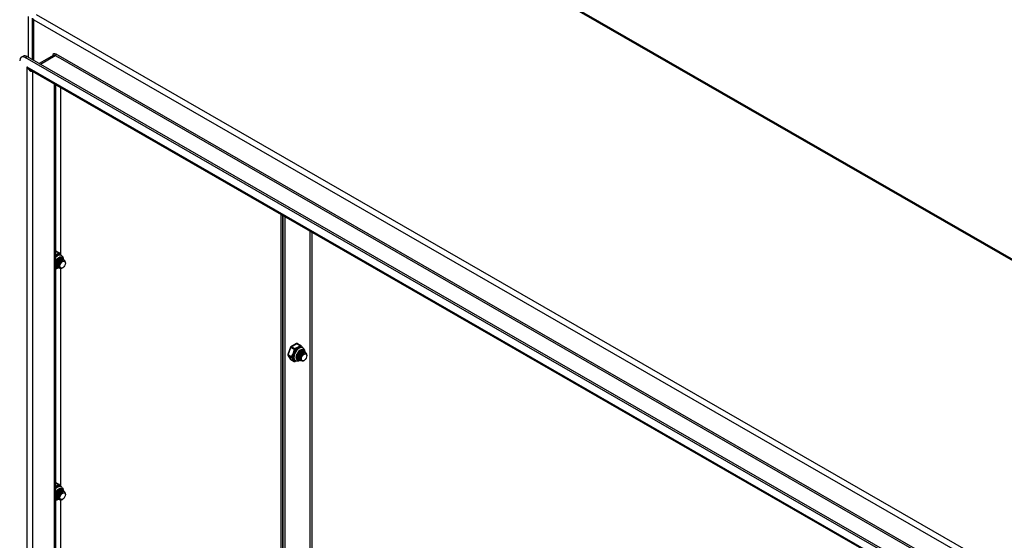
# Model space of a CAD drawing. Header units: inches. Extents: x 22 to 608, y 66 to 280.
# Tile 117 of 119: x 558 to 583, y 238 to 251. Entities that reach past the tile are written whole.
import ezdxf

# ---------------------------------------------------------------- set-up
doc = ezdxf.new("R2010")
doc.units = ezdxf.units.IN
doc.header["$MEASUREMENT"] = 0
doc.layers.add('Visible Edges(ANSI)', color=7, linetype='Continuous', lineweight=25)
doc.layers.add('Visible Tangent Edges(ANSI)', color=7, linetype='Continuous', lineweight=25)

msp = doc.modelspace()

# ---------------------------------------------------------------- linework, layer by layer
at = {"layer": 'Visible Edges(ANSI)'}
for p, q in [((565.387, 255.377), (607.673, 231.026)), ((558.307, 250.248), (558.307, 251.3)), ((558.021, 250.311), (558.069, 250.338)), ((599.544, 226.446), (558.12, 250.301)), ((558.168, 250.329), (599.592, 226.474)), ((558.829, 250.355), (558.475, 250.151)), ((599.458, 226.253), (558.247, 249.985)), ((558.886, 249.617), (558.886, 227.232)), ((559.022, 245.317), (559.022, 249.539)), ((564.582, 231.569), (564.582, 246.337)), ((564.63, 246.309), (564.63, 231.541)), ((564.63, 231.541), (564.63, 246.309)), ((564.678, 246.282), (564.678, 231.514)), ((558.896, 245.414), (558.979, 245.366)), ((559.001, 245.239), (559.004, 245.237)), ((559.019, 245.311), (559.033, 245.302)), ((558.892, 245.013), (558.886, 245.018)), ((558.899, 245.074), (558.899, 245.089)), ((558.899, 245.03), (558.902, 245.028)), ((558.927, 245.058), (558.927, 245.073)), ((558.927, 245.014), (558.93, 245.012)), ((558.955, 245.042), (558.955, 245.057)), ((558.955, 244.998), (558.957, 244.996)), ((558.966, 245.211), (558.978, 245.218)), ((558.983, 245.033), (558.983, 245.041)), ((558.983, 244.982), (558.985, 244.98)), ((558.994, 245.194), (559.006, 245.202)), ((559.022, 245.178), (559.034, 245.186)), ((559.029, 245.223), (559.032, 245.221)), ((559.049, 245.162), (559.059, 245.168)), ((559.057, 245.207), (559.059, 245.205)), ((559.066, 244.989), (559.062, 244.987)), ((559.085, 245.191), (559.087, 245.189)), ((559.134, 245.107), (559.134, 245.123)), ((559.022, 239.466), (559.022, 244.975)), ((564.975, 243.076), (564.832, 242.993)), ((564.995, 243.076), (565.079, 243.028)), ((564.824, 242.983), (564.752, 242.799)), ((564.754, 242.781), (564.826, 242.679)), ((564.971, 242.752), (564.971, 242.755)), ((564.999, 242.736), (564.999, 242.75)), ((565.065, 242.872), (565.078, 242.879)), ((565.093, 242.856), (565.106, 242.863)), ((565.118, 242.972), (565.132, 242.964)), ((565.121, 242.84), (565.134, 242.847)), ((565.128, 242.885), (565.131, 242.883)), ((565.149, 242.824), (565.159, 242.83)), ((565.156, 242.869), (565.159, 242.867)), ((565.184, 242.853), (565.187, 242.851)), ((565.234, 242.769), (565.234, 242.785)), ((564.832, 242.673), (564.916, 242.625)), ((564.932, 242.648), (564.946, 242.64)), ((564.998, 242.691), (565.001, 242.69)), ((565.026, 242.72), (565.026, 242.734)), ((565.026, 242.675), (565.029, 242.674)), ((565.054, 242.704), (565.054, 242.718)), ((565.054, 242.659), (565.057, 242.658)), ((565.082, 242.695), (565.082, 242.702)), ((565.082, 242.643), (565.085, 242.642)), ((565.166, 242.651), (565.162, 242.648)), ((558.896, 239.563), (558.979, 239.515)), ((558.966, 239.36), (558.978, 239.367)), ((558.994, 239.344), (559.006, 239.351)), ((559.001, 239.388), (559.004, 239.387)), ((559.019, 239.46), (559.033, 239.452)), ((559.022, 239.328), (559.034, 239.335)), ((559.029, 239.372), (559.032, 239.371)), ((559.049, 239.312), (559.059, 239.317)), ((559.057, 239.356), (559.059, 239.355)), ((559.085, 239.34), (559.087, 239.339)), ((559.134, 239.256), (559.134, 239.272)), ((558.892, 239.162), (558.886, 239.167)), ((558.899, 239.223), (558.899, 239.238)), ((558.899, 239.179), (558.902, 239.177)), ((558.927, 239.207), (558.927, 239.222)), ((558.927, 239.163), (558.93, 239.161)), ((558.955, 239.191), (558.955, 239.206)), ((558.955, 239.147), (558.957, 239.145)), ((558.983, 239.183), (558.983, 239.19)), ((558.983, 239.131), (558.985, 239.129)), ((559.022, 233.615), (559.022, 239.124)), ((559.066, 239.138), (559.062, 239.136))]:
    msp.add_line(p, q, dxfattribs=at)
at = {"layer": 'Visible Edges(ANSI)', "flags": 128}
for points in [[(558.886, 245.145), (558.893, 245.159), (558.9, 245.172), (558.908, 245.184), (558.917, 245.196), (558.927, 245.207), (558.937, 245.217), (558.947, 245.226), (558.957, 245.233), (558.967, 245.239), (558.977, 245.244), (558.987, 245.248), (558.996, 245.25), (559.005, 245.25), (559.012, 245.25), (559.019, 245.248), (559.026, 245.245)], [(558.963, 245.237), (558.966, 245.238), (558.969, 245.239), (558.971, 245.24), (558.974, 245.241), (558.976, 245.241), (558.979, 245.242), (558.981, 245.242), (558.984, 245.242), (558.986, 245.242), (558.988, 245.242), (558.991, 245.242), (558.993, 245.241), (558.995, 245.241), (558.997, 245.24), (558.999, 245.24), (559.001, 245.239), (559.003, 245.238), (559.005, 245.237), (559.007, 245.235), (559.009, 245.234), (559.01, 245.233), (559.012, 245.231), (559.013, 245.229), (559.015, 245.227)], [(559.001, 245.239), (559, 245.24), (558.999, 245.24), (558.998, 245.241), (558.997, 245.241), (558.996, 245.241), (558.995, 245.242), (558.994, 245.242), (558.993, 245.242), (558.992, 245.243), (558.991, 245.243), (558.99, 245.243), (558.989, 245.243), (558.987, 245.243), (558.986, 245.244), (558.985, 245.244), (558.984, 245.244), (558.983, 245.244), (558.982, 245.244), (558.98, 245.244), (558.979, 245.244), (558.978, 245.243), (558.977, 245.243), (558.975, 245.243), (558.974, 245.243)], [(558.985, 245.361), (558.99, 245.354), (558.996, 245.347), (559.008, 245.333), (559.021, 245.318), (559.027, 245.31), (559.032, 245.303)], [(559.033, 245.302), (559.046, 245.293), (559.057, 245.282), (559.066, 245.269), (559.073, 245.255), (559.078, 245.24), (559.082, 245.224), (559.083, 245.208), (559.083, 245.192)], [(558.915, 245.023), (558.914, 245.023), (558.912, 245.024), (558.911, 245.024), (558.91, 245.025), (558.908, 245.025), (558.907, 245.026), (558.905, 245.026), (558.904, 245.027), (558.903, 245.028), (558.901, 245.028), (558.9, 245.029), (558.899, 245.03), (558.898, 245.031), (558.896, 245.032), (558.895, 245.033), (558.894, 245.034), (558.893, 245.035), (558.892, 245.036), (558.891, 245.037), (558.89, 245.038), (558.889, 245.039), (558.888, 245.041), (558.887, 245.042), (558.886, 245.043)], [(558.886, 245.041), (558.886, 245.04), (558.887, 245.04), (558.887, 245.039), (558.888, 245.039), (558.888, 245.038), (558.889, 245.038), (558.889, 245.037), (558.89, 245.037), (558.89, 245.036), (558.891, 245.036), (558.891, 245.035), (558.892, 245.035), (558.893, 245.034), (558.893, 245.034), (558.894, 245.033), (558.894, 245.033), (558.895, 245.032), (558.895, 245.032), (558.896, 245.032), (558.897, 245.031), (558.897, 245.031), (558.898, 245.03), (558.898, 245.03), (558.899, 245.03)], [(558.888, 245.039), (558.888, 245.039), (558.887, 245.039), (558.887, 245.039), (558.887, 245.039), (558.887, 245.039), (558.887, 245.039), (558.887, 245.039), (558.887, 245.039), (558.887, 245.039), (558.887, 245.039), (558.887, 245.039), (558.887, 245.039), (558.887, 245.039), (558.887, 245.039), (558.887, 245.039), (558.886, 245.039), (558.886, 245.039), (558.886, 245.039), (558.886, 245.039), (558.886, 245.039), (558.886, 245.039), (558.886, 245.039), (558.886, 245.039), (558.886, 245.039)], [(558.969, 244.991), (558.959, 244.986), (558.949, 244.98), (558.939, 244.976), (558.929, 244.972), (558.918, 244.969), (558.908, 244.967), (558.897, 244.966), (558.886, 244.966)], [(559.029, 245.223), (559.021, 245.226), (559.013, 245.228), (559.004, 245.227), (558.994, 245.225), (558.984, 245.221), (558.974, 245.215), (558.964, 245.208), (558.954, 245.199), (558.944, 245.189), (558.935, 245.177), (558.927, 245.165), (558.92, 245.152), (558.913, 245.138), (558.908, 245.124), (558.904, 245.11), (558.901, 245.096), (558.899, 245.082), (558.899, 245.069), (558.9, 245.057), (558.903, 245.045), (558.907, 245.035), (558.913, 245.026), (558.919, 245.019), (558.927, 245.014)], [(558.966, 245.21), (558.962, 245.208), (558.957, 245.205), (558.953, 245.202), (558.949, 245.198), (558.945, 245.194), (558.941, 245.19), (558.937, 245.185), (558.933, 245.181), (558.929, 245.176), (558.926, 245.17), (558.922, 245.165), (558.919, 245.159), (558.916, 245.154), (558.913, 245.148), (558.911, 245.142), (558.908, 245.136), (558.906, 245.13), (558.904, 245.124), (558.903, 245.118), (558.901, 245.112), (558.9, 245.106), (558.9, 245.1), (558.899, 245.094), (558.899, 245.089)], [(558.943, 245.007), (558.933, 245.01), (558.924, 245.016), (558.916, 245.024), (558.91, 245.034), (558.905, 245.045), (558.903, 245.058), (558.902, 245.073), (558.903, 245.088), (558.905, 245.104), (558.91, 245.12), (558.916, 245.136), (558.923, 245.152), (558.932, 245.167), (558.942, 245.181), (558.952, 245.193), (558.964, 245.204), (558.975, 245.212), (558.987, 245.219), (558.998, 245.224), (559.009, 245.226), (559.019, 245.226), (559.028, 245.223), (559.036, 245.218), (559.043, 245.211)], [(559.057, 245.207), (559.049, 245.21), (559.041, 245.212), (559.032, 245.211), (559.022, 245.209), (559.012, 245.205), (559.002, 245.199), (558.992, 245.192), (558.982, 245.183), (558.972, 245.173), (558.963, 245.161), (558.955, 245.149), (558.947, 245.136), (558.941, 245.122), (558.936, 245.108), (558.931, 245.094), (558.929, 245.08), (558.927, 245.066), (558.927, 245.053), (558.928, 245.041), (558.931, 245.029), (558.935, 245.019), (558.94, 245.01), (558.947, 245.003), (558.955, 244.998)], [(558.994, 245.194), (558.989, 245.192), (558.985, 245.189), (558.981, 245.185), (558.977, 245.182), (558.973, 245.178), (558.969, 245.174), (558.965, 245.169), (558.961, 245.164), (558.957, 245.16), (558.953, 245.154), (558.95, 245.149), (558.947, 245.143), (558.944, 245.138), (558.941, 245.132), (558.938, 245.126), (558.936, 245.12), (558.934, 245.114), (558.932, 245.108), (558.931, 245.102), (558.929, 245.096), (558.928, 245.09), (558.927, 245.084), (558.927, 245.078), (558.927, 245.073)], [(558.971, 244.991), (558.961, 244.994), (558.952, 245), (558.944, 245.008), (558.938, 245.018), (558.933, 245.029), (558.931, 245.042), (558.93, 245.057), (558.931, 245.072), (558.933, 245.088), (558.938, 245.104), (558.944, 245.12), (558.951, 245.136), (558.96, 245.151), (558.97, 245.165), (558.98, 245.177), (558.992, 245.188), (559.003, 245.196), (559.015, 245.203), (559.026, 245.208), (559.037, 245.21), (559.047, 245.21), (559.056, 245.207), (559.064, 245.202), (559.07, 245.195)], [(559.085, 245.191), (559.077, 245.194), (559.069, 245.195), (559.06, 245.195), (559.05, 245.193), (559.04, 245.189), (559.03, 245.183), (559.02, 245.176), (559.01, 245.167), (559, 245.157), (558.991, 245.145), (558.983, 245.133), (558.975, 245.12), (558.969, 245.106), (558.963, 245.092), (558.959, 245.078), (558.956, 245.064), (558.955, 245.05), (558.955, 245.037), (558.956, 245.024), (558.959, 245.013), (558.963, 245.003), (558.968, 244.994), (558.975, 244.987), (558.983, 244.982)], [(559.022, 245.178), (559.017, 245.176), (559.013, 245.173), (559.009, 245.169), (559.005, 245.166), (559, 245.162), (558.996, 245.158), (558.992, 245.153), (558.989, 245.148), (558.985, 245.143), (558.981, 245.138), (558.978, 245.133), (558.975, 245.127), (558.972, 245.122), (558.969, 245.116), (558.966, 245.11), (558.964, 245.104), (558.962, 245.098), (558.96, 245.092), (558.958, 245.086), (558.957, 245.08), (558.956, 245.074), (558.955, 245.068), (558.955, 245.062), (558.955, 245.057)], [(559.026, 244.976), (559.013, 244.974), (559, 244.975), (558.989, 244.978), (558.979, 244.985), (558.97, 244.994), (558.964, 245.005), (558.96, 245.019), (558.958, 245.034), (558.958, 245.05), (558.96, 245.068), (558.965, 245.086), (558.971, 245.103), (558.979, 245.121), (558.989, 245.137), (559, 245.152), (559.012, 245.165), (559.025, 245.176), (559.038, 245.184), (559.05, 245.19), (559.062, 245.193), (559.074, 245.194), (559.084, 245.191), (559.092, 245.186), (559.099, 245.178)], [(559.132, 245.145), (559.127, 245.158), (559.12, 245.167), (559.111, 245.174), (559.1, 245.178), (559.088, 245.178), (559.074, 245.175), (559.06, 245.169), (559.047, 245.16), (559.033, 245.147), (559.02, 245.133), (559.009, 245.117), (558.999, 245.099), (558.991, 245.08), (558.986, 245.062), (558.983, 245.043), (558.983, 245.026), (558.985, 245.011), (558.991, 244.998), (558.998, 244.987), (559.008, 244.98), (559.02, 244.976), (559.033, 244.976), (559.048, 244.98), (559.062, 244.987)], [(559.049, 245.162), (559.045, 245.16), (559.041, 245.157), (559.037, 245.153), (559.032, 245.15), (559.028, 245.146), (559.024, 245.142), (559.02, 245.137), (559.016, 245.132), (559.013, 245.127), (559.009, 245.122), (559.006, 245.117), (559.003, 245.111), (559, 245.106), (558.997, 245.1), (558.994, 245.094), (558.992, 245.088), (558.99, 245.082), (558.988, 245.076), (558.986, 245.07), (558.985, 245.064), (558.984, 245.058), (558.983, 245.052), (558.983, 245.046), (558.983, 245.041)], [(565.085, 243.022), (565.09, 243.016), (565.095, 243.009), (565.107, 242.995), (565.12, 242.98), (565.126, 242.972), (565.132, 242.965)], [(564.992, 242.675), (564.986, 242.679), (564.982, 242.683), (564.978, 242.689), (564.974, 242.695), (564.971, 242.703), (564.969, 242.712), (564.968, 242.721), (564.967, 242.731), (564.968, 242.742), (564.969, 242.754), (564.971, 242.766), (564.975, 242.778), (564.979, 242.79), (564.984, 242.803), (564.989, 242.815), (564.996, 242.827), (565.003, 242.839), (565.011, 242.85), (565.019, 242.86), (565.027, 242.87), (565.036, 242.879), (565.046, 242.887), (565.055, 242.894), (565.064, 242.9), (565.073, 242.904), (565.082, 242.908), (565.091, 242.911), (565.099, 242.912), (565.106, 242.912), (565.113, 242.911), (565.12, 242.91), (565.125, 242.907)], [(564.972, 242.767), (564.971, 242.762), (564.971, 242.758), (564.971, 242.754), (564.971, 242.75), (564.971, 242.746), (564.971, 242.742), (564.972, 242.738), (564.972, 242.734), (564.973, 242.731), (564.974, 242.727), (564.975, 242.724), (564.976, 242.72), (564.977, 242.717), (564.978, 242.714), (564.98, 242.711), (564.981, 242.708), (564.983, 242.706), (564.985, 242.703), (564.987, 242.701), (564.989, 242.699), (564.991, 242.697), (564.994, 242.695), (564.996, 242.693), (564.998, 242.691)], [(565.015, 242.685), (565.011, 242.686), (565.006, 242.687), (565.002, 242.689), (564.998, 242.692), (564.995, 242.694), (564.991, 242.697), (564.988, 242.701), (564.985, 242.705), (564.983, 242.709), (564.981, 242.713), (564.979, 242.718), (564.977, 242.723), (564.976, 242.729), (564.975, 242.734), (564.974, 242.74), (564.974, 242.746), (564.973, 242.752), (564.974, 242.758), (564.974, 242.765), (564.975, 242.771), (564.976, 242.778), (564.978, 242.785), (564.98, 242.792), (564.982, 242.798)], [(565.128, 242.885), (565.121, 242.888), (565.112, 242.889), (565.103, 242.889), (565.094, 242.887), (565.084, 242.883), (565.074, 242.877), (565.064, 242.87), (565.054, 242.861), (565.044, 242.851), (565.035, 242.839), (565.027, 242.827), (565.019, 242.814), (565.013, 242.8), (565.007, 242.786), (565.003, 242.771), (565, 242.757), (564.999, 242.744), (564.999, 242.731), (565, 242.718), (565.003, 242.707), (565.007, 242.697), (565.012, 242.688), (565.019, 242.681), (565.026, 242.675)], [(565.065, 242.872), (565.061, 242.87), (565.057, 242.867), (565.053, 242.863), (565.048, 242.86), (565.044, 242.856), (565.04, 242.851), (565.036, 242.847), (565.032, 242.842), (565.029, 242.837), (565.025, 242.832), (565.022, 242.827), (565.018, 242.821), (565.015, 242.815), (565.013, 242.81), (565.01, 242.804), (565.008, 242.798), (565.006, 242.792), (565.004, 242.786), (565.002, 242.78), (565.001, 242.774), (565, 242.768), (564.999, 242.762), (564.999, 242.756), (564.999, 242.75)], [(565.043, 242.669), (565.032, 242.672), (565.023, 242.678), (565.016, 242.686), (565.009, 242.695), (565.005, 242.707), (565.002, 242.72), (565.001, 242.735), (565.002, 242.75), (565.005, 242.766), (565.009, 242.782), (565.015, 242.798), (565.023, 242.814), (565.032, 242.829), (565.041, 242.842), (565.052, 242.855), (565.063, 242.865), (565.075, 242.874), (565.086, 242.881), (565.098, 242.885), (565.108, 242.887), (565.119, 242.887), (565.128, 242.885), (565.136, 242.88), (565.142, 242.873)], [(565.093, 242.856), (565.089, 242.853), (565.085, 242.85), (565.08, 242.847), (565.076, 242.844), (565.072, 242.84), (565.068, 242.835), (565.064, 242.831), (565.06, 242.826), (565.056, 242.821), (565.053, 242.816), (565.05, 242.811), (565.046, 242.805), (565.043, 242.799), (565.04, 242.794), (565.038, 242.788), (565.036, 242.782), (565.033, 242.776), (565.032, 242.77), (565.03, 242.764), (565.029, 242.758), (565.028, 242.752), (565.027, 242.746), (565.027, 242.74), (565.026, 242.734)], [(565.156, 242.869), (565.149, 242.872), (565.14, 242.873), (565.131, 242.873), (565.122, 242.871), (565.112, 242.867), (565.102, 242.861), (565.091, 242.854), (565.081, 242.845), (565.072, 242.834), (565.063, 242.823), (565.054, 242.811), (565.047, 242.797), (565.04, 242.784), (565.035, 242.77), (565.031, 242.755), (565.028, 242.741), (565.027, 242.728), (565.027, 242.715), (565.028, 242.702), (565.031, 242.691), (565.035, 242.681), (565.04, 242.672), (565.047, 242.665), (565.054, 242.659)], [(565.071, 242.653), (565.06, 242.656), (565.051, 242.662), (565.043, 242.67), (565.037, 242.679), (565.033, 242.691), (565.03, 242.704), (565.029, 242.719), (565.03, 242.734), (565.033, 242.75), (565.037, 242.766), (565.043, 242.782), (565.051, 242.798), (565.059, 242.812), (565.069, 242.826), (565.08, 242.839), (565.091, 242.849), (565.103, 242.858), (565.114, 242.865), (565.125, 242.869), (565.136, 242.871), (565.146, 242.871), (565.155, 242.869), (565.163, 242.864), (565.17, 242.857)], [(565.184, 242.853), (565.177, 242.856), (565.168, 242.857), (565.159, 242.857), (565.149, 242.855), (565.14, 242.851), (565.129, 242.845), (565.119, 242.837), (565.109, 242.829), (565.1, 242.818), (565.091, 242.807), (565.082, 242.795), (565.075, 242.781), (565.068, 242.768), (565.063, 242.754), (565.059, 242.739), (565.056, 242.725), (565.054, 242.712), (565.054, 242.698), (565.056, 242.686), (565.058, 242.675), (565.062, 242.665), (565.068, 242.656), (565.074, 242.649), (565.082, 242.643)], [(565.121, 242.84), (565.117, 242.837), (565.113, 242.834), (565.108, 242.831), (565.104, 242.827), (565.1, 242.824), (565.096, 242.819), (565.092, 242.815), (565.088, 242.81), (565.084, 242.805), (565.081, 242.8), (565.077, 242.795), (565.074, 242.789), (565.071, 242.783), (565.068, 242.778), (565.066, 242.772), (565.063, 242.766), (565.061, 242.76), (565.059, 242.754), (565.058, 242.748), (565.057, 242.742), (565.056, 242.736), (565.055, 242.73), (565.054, 242.724), (565.054, 242.718)], [(565.126, 242.638), (565.112, 242.635), (565.1, 242.636), (565.088, 242.64), (565.078, 242.646), (565.07, 242.655), (565.064, 242.667), (565.059, 242.68), (565.057, 242.695), (565.057, 242.712), (565.06, 242.729), (565.064, 242.747), (565.071, 242.765), (565.079, 242.782), (565.089, 242.799), (565.1, 242.814), (565.112, 242.827), (565.124, 242.838), (565.137, 242.846), (565.15, 242.852), (565.162, 242.855), (565.173, 242.855), (565.183, 242.853), (565.192, 242.847), (565.199, 242.839)], [(565.231, 242.807), (565.226, 242.819), (565.219, 242.829), (565.21, 242.836), (565.199, 242.839), (565.187, 242.84), (565.174, 242.837), (565.16, 242.83), (565.146, 242.821), (565.132, 242.809), (565.12, 242.795), (565.108, 242.778), (565.099, 242.761), (565.091, 242.742), (565.085, 242.723), (565.083, 242.705), (565.082, 242.688), (565.085, 242.672), (565.09, 242.659), (565.098, 242.649), (565.108, 242.642), (565.119, 242.638), (565.133, 242.638), (565.147, 242.641), (565.162, 242.648)], [(565.149, 242.824), (565.145, 242.821), (565.14, 242.818), (565.136, 242.815), (565.132, 242.811), (565.128, 242.808), (565.124, 242.803), (565.12, 242.799), (565.116, 242.794), (565.112, 242.789), (565.109, 242.784), (565.105, 242.779), (565.102, 242.773), (565.099, 242.767), (565.096, 242.762), (565.094, 242.756), (565.091, 242.75), (565.089, 242.744), (565.087, 242.738), (565.086, 242.732), (565.084, 242.726), (565.083, 242.72), (565.083, 242.714), (565.082, 242.708), (565.082, 242.702)], [(565.132, 242.964), (565.145, 242.955), (565.157, 242.943), (565.166, 242.93), (565.173, 242.916), (565.178, 242.901), (565.181, 242.886), (565.183, 242.87), (565.182, 242.853)], [(564.958, 242.634), (564.946, 242.629), (564.935, 242.624)], [(565.068, 242.653), (565.054, 242.645), (565.039, 242.638), (565.024, 242.632), (565.008, 242.629), (564.992, 242.628), (564.976, 242.629), (564.96, 242.633), (564.946, 242.64)], [(558.886, 239.295), (558.893, 239.308), (558.9, 239.321), (558.908, 239.334), (558.917, 239.345), (558.927, 239.356), (558.937, 239.366), (558.947, 239.375), (558.957, 239.382), (558.967, 239.389), (558.977, 239.393), (558.987, 239.397), (558.996, 239.399), (559.005, 239.4), (559.012, 239.399), (559.019, 239.397), (559.026, 239.394)], [(559.029, 239.372), (559.021, 239.375), (559.013, 239.377), (559.004, 239.376), (558.994, 239.374), (558.984, 239.37), (558.974, 239.364), (558.964, 239.357), (558.954, 239.348), (558.944, 239.338), (558.935, 239.327), (558.927, 239.314), (558.92, 239.301), (558.913, 239.287), (558.908, 239.273), (558.904, 239.259), (558.901, 239.245), (558.899, 239.231), (558.899, 239.218), (558.9, 239.206), (558.903, 239.194), (558.907, 239.184), (558.913, 239.176), (558.919, 239.168), (558.927, 239.163)], [(558.966, 239.36), (558.962, 239.357), (558.957, 239.354), (558.953, 239.351), (558.949, 239.347), (558.945, 239.343), (558.941, 239.339), (558.937, 239.334), (558.933, 239.33), (558.929, 239.325), (558.926, 239.32), (558.922, 239.314), (558.919, 239.309), (558.916, 239.303), (558.913, 239.297), (558.911, 239.291), (558.908, 239.285), (558.906, 239.279), (558.904, 239.273), (558.903, 239.267), (558.901, 239.261), (558.9, 239.255), (558.9, 239.249), (558.899, 239.244), (558.899, 239.238)], [(558.943, 239.156), (558.933, 239.16), (558.924, 239.165), (558.916, 239.173), (558.91, 239.183), (558.905, 239.195), (558.903, 239.208), (558.902, 239.222), (558.903, 239.237), (558.905, 239.253), (558.91, 239.269), (558.916, 239.286), (558.923, 239.301), (558.932, 239.316), (558.942, 239.33), (558.952, 239.342), (558.964, 239.353), (558.975, 239.362), (558.987, 239.368), (558.998, 239.373), (559.009, 239.375), (559.019, 239.375), (559.028, 239.372), (559.036, 239.368), (559.043, 239.361)], [(559.057, 239.356), (559.049, 239.359), (559.041, 239.361), (559.032, 239.36), (559.022, 239.358), (559.012, 239.354), (559.002, 239.348), (558.992, 239.341), (558.982, 239.332), (558.972, 239.322), (558.963, 239.311), (558.955, 239.298), (558.947, 239.285), (558.941, 239.271), (558.936, 239.257), (558.931, 239.243), (558.929, 239.229), (558.927, 239.215), (558.927, 239.202), (558.928, 239.19), (558.931, 239.178), (558.935, 239.168), (558.94, 239.16), (558.947, 239.152), (558.955, 239.147)], [(558.994, 239.344), (558.989, 239.341), (558.985, 239.338), (558.981, 239.335), (558.977, 239.331), (558.973, 239.327), (558.969, 239.323), (558.965, 239.318), (558.961, 239.314), (558.957, 239.309), (558.953, 239.304), (558.95, 239.298), (558.947, 239.293), (558.944, 239.287), (558.941, 239.281), (558.938, 239.275), (558.936, 239.269), (558.934, 239.263), (558.932, 239.257), (558.931, 239.251), (558.929, 239.245), (558.928, 239.239), (558.927, 239.233), (558.927, 239.228), (558.927, 239.222)], [(558.971, 239.14), (558.961, 239.143), (558.952, 239.149), (558.944, 239.157), (558.938, 239.167), (558.933, 239.179), (558.931, 239.192), (558.93, 239.206), (558.931, 239.221), (558.933, 239.237), (558.938, 239.253), (558.944, 239.27), (558.951, 239.285), (558.96, 239.3), (558.97, 239.314), (558.98, 239.326), (558.992, 239.337), (559.003, 239.346), (559.015, 239.352), (559.026, 239.357), (559.037, 239.359), (559.047, 239.359), (559.056, 239.356), (559.064, 239.352), (559.07, 239.345)], [(559.085, 239.34), (559.077, 239.343), (559.069, 239.345), (559.06, 239.344), (559.05, 239.342), (559.04, 239.338), (559.03, 239.332), (559.02, 239.325), (559.01, 239.316), (559, 239.306), (558.991, 239.295), (558.983, 239.282), (558.975, 239.269), (558.969, 239.255), (558.963, 239.241), (558.959, 239.227), (558.956, 239.213), (558.955, 239.199), (558.955, 239.186), (558.956, 239.174), (558.959, 239.162), (558.963, 239.152), (558.968, 239.144), (558.975, 239.136), (558.983, 239.131)], [(559.022, 239.328), (559.017, 239.325), (559.013, 239.322), (559.009, 239.319), (559.005, 239.315), (559, 239.311), (558.996, 239.307), (558.992, 239.302), (558.989, 239.298), (558.985, 239.293), (558.981, 239.288), (558.978, 239.282), (558.975, 239.277), (558.972, 239.271), (558.969, 239.265), (558.966, 239.259), (558.964, 239.253), (558.962, 239.247), (558.96, 239.241), (558.958, 239.235), (558.957, 239.229), (558.956, 239.223), (558.955, 239.217), (558.955, 239.211), (558.955, 239.206)], [(559.026, 239.125), (559.013, 239.123), (559, 239.124), (558.989, 239.127), (558.979, 239.134), (558.97, 239.143), (558.964, 239.154), (558.96, 239.168), (558.958, 239.183), (558.958, 239.2), (558.96, 239.217), (558.965, 239.235), (558.971, 239.253), (558.979, 239.27), (558.989, 239.286), (559, 239.301), (559.012, 239.314), (559.025, 239.325), (559.038, 239.334), (559.05, 239.34), (559.062, 239.343), (559.074, 239.343), (559.084, 239.34), (559.092, 239.335), (559.099, 239.327)], [(558.963, 239.386), (558.966, 239.387), (558.969, 239.388), (558.971, 239.389), (558.974, 239.39), (558.976, 239.39), (558.979, 239.391), (558.981, 239.391), (558.984, 239.391), (558.986, 239.391), (558.988, 239.391), (558.991, 239.391), (558.993, 239.391), (558.995, 239.39), (558.997, 239.39), (558.999, 239.389), (559.001, 239.388), (559.003, 239.387), (559.005, 239.386), (559.007, 239.385), (559.009, 239.383), (559.01, 239.382), (559.012, 239.38), (559.013, 239.378), (559.015, 239.377)], [(559.001, 239.388), (559, 239.389), (558.999, 239.389), (558.998, 239.39), (558.997, 239.39), (558.996, 239.391), (558.995, 239.391), (558.994, 239.391), (558.993, 239.392), (558.992, 239.392), (558.991, 239.392), (558.99, 239.392), (558.989, 239.392), (558.987, 239.393), (558.986, 239.393), (558.985, 239.393), (558.984, 239.393), (558.983, 239.393), (558.982, 239.393), (558.98, 239.393), (558.979, 239.393), (558.978, 239.393), (558.977, 239.393), (558.975, 239.392), (558.974, 239.392)], [(559.132, 239.294), (559.127, 239.307), (559.12, 239.316), (559.111, 239.323), (559.1, 239.327), (559.088, 239.327), (559.074, 239.324), (559.06, 239.318), (559.047, 239.309), (559.033, 239.297), (559.02, 239.282), (559.009, 239.266), (558.999, 239.248), (558.991, 239.23), (558.986, 239.211), (558.983, 239.193), (558.983, 239.175), (558.985, 239.16), (558.991, 239.147), (558.998, 239.137), (559.008, 239.129), (559.02, 239.126), (559.033, 239.125), (559.048, 239.129), (559.062, 239.136)], [(559.049, 239.312), (559.045, 239.309), (559.041, 239.306), (559.037, 239.303), (559.032, 239.299), (559.028, 239.295), (559.024, 239.291), (559.02, 239.286), (559.016, 239.282), (559.013, 239.277), (559.009, 239.271), (559.006, 239.266), (559.003, 239.261), (559, 239.255), (558.997, 239.249), (558.994, 239.243), (558.992, 239.237), (558.99, 239.231), (558.988, 239.225), (558.986, 239.219), (558.985, 239.213), (558.984, 239.207), (558.983, 239.201), (558.983, 239.195), (558.983, 239.19)], [(558.985, 239.51), (558.99, 239.503), (558.996, 239.497), (559.008, 239.482), (559.021, 239.467), (559.027, 239.46), (559.032, 239.452)], [(559.033, 239.452), (559.046, 239.442), (559.057, 239.431), (559.066, 239.418), (559.073, 239.404), (559.078, 239.389), (559.082, 239.373), (559.083, 239.357), (559.083, 239.341)], [(558.915, 239.172), (558.914, 239.172), (558.912, 239.173), (558.911, 239.173), (558.91, 239.174), (558.908, 239.174), (558.907, 239.175), (558.905, 239.175), (558.904, 239.176), (558.903, 239.177), (558.901, 239.178), (558.9, 239.178), (558.899, 239.179), (558.898, 239.18), (558.896, 239.181), (558.895, 239.182), (558.894, 239.183), (558.893, 239.184), (558.892, 239.185), (558.891, 239.186), (558.89, 239.187), (558.889, 239.189), (558.888, 239.19), (558.887, 239.191), (558.886, 239.192)], [(558.886, 239.19), (558.886, 239.19), (558.887, 239.189), (558.887, 239.188), (558.888, 239.188), (558.888, 239.187), (558.889, 239.187), (558.889, 239.186), (558.89, 239.186), (558.89, 239.185), (558.891, 239.185), (558.891, 239.184), (558.892, 239.184), (558.893, 239.183), (558.893, 239.183), (558.894, 239.183), (558.894, 239.182), (558.895, 239.182), (558.895, 239.181), (558.896, 239.181), (558.897, 239.18), (558.897, 239.18), (558.898, 239.18), (558.898, 239.179), (558.899, 239.179)], [(558.888, 239.188), (558.888, 239.188), (558.887, 239.188), (558.887, 239.188), (558.887, 239.188), (558.887, 239.188), (558.887, 239.188), (558.887, 239.188), (558.887, 239.188), (558.887, 239.188), (558.887, 239.188), (558.887, 239.188), (558.887, 239.188), (558.887, 239.188), (558.887, 239.188), (558.887, 239.188), (558.886, 239.188), (558.886, 239.188), (558.886, 239.188), (558.886, 239.188), (558.886, 239.189), (558.886, 239.189), (558.886, 239.189), (558.886, 239.189), (558.886, 239.189)], [(558.969, 239.141), (558.959, 239.135), (558.949, 239.13), (558.939, 239.125), (558.929, 239.121), (558.918, 239.118), (558.908, 239.116), (558.897, 239.116), (558.886, 239.116)]]:
    msp.add_lwpolyline(points, dxfattribs=at)
at = {"layer": 'Visible Edges(ANSI)'}
for centre, start, end in [((558.886, 245.397), 60.064, 89.354), ((558.969, 245.349), 36.716, 60.064), ((564.842, 242.976), 119.936, 158.8021), ((564.985, 243.059), 60.064, 119.936), ((565.069, 243.01), 36.716, 60.064), ((564.771, 242.792), 158.8021, 215.0271), ((564.842, 242.69), 215.0271, 240.064), ((564.926, 242.642), 240.064, 297.2321), ((558.886, 239.546), 60.064, 89.354), ((558.969, 239.498), 36.716, 60.064)]:
    msp.add_arc(centre, 0.0197, start, end, dxfattribs=at)
for centre, major_axis, start_param, end_param in [((558.12, 250.14), (-0.098, 0.171), 5.499721, 7.070517), ((558.168, 250.168), (-0.098, 0.171), 5.499721, 6.283185), ((558.951, 245.134), (0.067, 0.116), 5.718546, 6.217869), ((558.923, 245.15), (0.079, 0.136), 5.540636, 5.67712), ((558.951, 245.134), (-0.067, -0.116), 0.065316, 0.520508), ((558.923, 245.15), (0.079, 0.136), 3.747658, 3.892421), ((559.052, 245.076), (0.058, 0.101), 5.495853, 5.750129), ((565.05, 242.796), (0.067, 0.116), 5.718546, 6.217869), ((565.152, 242.737), (0.058, 0.101), 5.495853, 5.750129), ((565.05, 242.796), (-0.067, -0.116), 0.065316, 0.520508), ((558.951, 239.283), (0.067, 0.116), 5.718546, 6.217869), ((558.923, 239.299), (0.079, 0.136), 5.540636, 5.67712), ((559.052, 239.225), (0.058, 0.101), 5.495853, 5.750129), ((558.951, 239.283), (-0.067, -0.116), 0.065316, 0.520508), ((558.923, 239.299), (0.079, 0.136), 3.747658, 3.892421)]:
    msp.add_ellipse(centre, major_axis=major_axis, ratio=0.578093, start_param=start_param, end_param=end_param, dxfattribs=at)
for centre in [(559.066, 245.068), (565.165, 242.729), (559.066, 239.217)]:
    msp.add_ellipse(centre, major_axis=(-0.0481, -0.0836), ratio=0.578093, dxfattribs=at)
at = {"layer": 'Visible Tangent Edges(ANSI)'}
for p, q in [((607.624, 231.021), (565.337, 255.372)), ((558.196, 251.34), (558.196, 250.312)), ((558.336, 251.26), (600.623, 226.909)), ((558.336, 250.231), (558.336, 251.26)), ((600.693, 227.03), (558.406, 251.381)), ((558.12, 250.301), (558.168, 250.329)), ((558.504, 250.135), (558.879, 250.351)), ((558.879, 250.351), (558.95, 250.309)), ((600.058, 226.687), (558.901, 250.388)), ((599.965, 226.691), (558.95, 250.309)), ((558.161, 250.068), (599.502, 226.261)), ((558.161, 250.068), (558.161, 226.796)), ((558.301, 249.954), (558.301, 226.903)), ((558.857, 227.223), (558.857, 249.634)), ((565.316, 230.939), (565.316, 245.915)), ((565.359, 245.889), (565.359, 230.939)), ((558.886, 245.413), (558.969, 245.365)), ((564.842, 242.992), (564.985, 243.075)), ((564.926, 242.944), (564.842, 242.992)), ((564.985, 243.075), (565.069, 243.027)), ((564.759, 242.793), (564.83, 242.977)), ((564.842, 242.745), (564.759, 242.793)), ((564.83, 242.675), (564.759, 242.777)), ((564.759, 242.777), (564.842, 242.729)), ((564.83, 242.977), (564.914, 242.929)), ((564.914, 242.627), (564.83, 242.675)), ((558.886, 239.562), (558.969, 239.514))]:
    msp.add_line(p, q, dxfattribs=at)
at = {"layer": 'Visible Tangent Edges(ANSI)', "flags": 128}
for points in [[(558.969, 245.365), (558.966, 245.362), (558.962, 245.36), (558.959, 245.358), (558.956, 245.355), (558.952, 245.352), (558.949, 245.35), (558.946, 245.347), (558.943, 245.344), (558.94, 245.342), (558.937, 245.339), (558.934, 245.336), (558.931, 245.334), (558.928, 245.331), (558.925, 245.329), (558.922, 245.326), (558.918, 245.324), (558.915, 245.321), (558.911, 245.319), (558.907, 245.317), (558.903, 245.314), (558.899, 245.312), (558.895, 245.31), (558.89, 245.308), (558.886, 245.307)], [(558.886, 245.291), (558.891, 245.294), (558.895, 245.297), (558.9, 245.3), (558.905, 245.302), (558.91, 245.305), (558.914, 245.308), (558.919, 245.31), (558.923, 245.313), (558.928, 245.315), (558.932, 245.318), (558.936, 245.32), (558.94, 245.323), (558.944, 245.325), (558.948, 245.327), (558.952, 245.329), (558.955, 245.331), (558.959, 245.333), (558.963, 245.334), (558.966, 245.336), (558.97, 245.338), (558.973, 245.339), (558.977, 245.34), (558.98, 245.342), (558.984, 245.343)], [(558.984, 245.343), (558.986, 245.342), (558.988, 245.341), (558.99, 245.339), (558.991, 245.338), (558.993, 245.337), (558.995, 245.335), (558.997, 245.334), (558.999, 245.333), (559.001, 245.331), (559.003, 245.33), (559.005, 245.328), (559.007, 245.326), (559.009, 245.325), (559.011, 245.323), (559.013, 245.321), (559.015, 245.32), (559.017, 245.318), (559.019, 245.316), (559.021, 245.314), (559.023, 245.312), (559.025, 245.31), (559.027, 245.308), (559.028, 245.306), (559.03, 245.304)], [(565.069, 243.027), (565.063, 243.023), (565.058, 243.019), (565.053, 243.015), (565.048, 243.011), (565.044, 243.007), (565.039, 243.003), (565.034, 242.999), (565.03, 242.994), (565.025, 242.99), (565.02, 242.986), (565.014, 242.983), (565.008, 242.979), (565.002, 242.976), (564.996, 242.973), (564.989, 242.97), (564.982, 242.967), (564.975, 242.964), (564.967, 242.961), (564.96, 242.959), (564.953, 242.956), (564.946, 242.953), (564.939, 242.95), (564.932, 242.947), (564.926, 242.944)], [(564.939, 242.921), (564.945, 242.926), (564.95, 242.93), (564.957, 242.935), (564.963, 242.939), (564.969, 242.943), (564.976, 242.947), (564.983, 242.951), (564.99, 242.955), (564.996, 242.959), (565.003, 242.963), (565.01, 242.967), (565.017, 242.971), (565.023, 242.975), (565.029, 242.978), (565.035, 242.982), (565.041, 242.985), (565.047, 242.988), (565.052, 242.991), (565.058, 242.994), (565.063, 242.996), (565.068, 242.999), (565.073, 243.001), (565.078, 243.003), (565.083, 243.005)], [(565.083, 243.005), (565.085, 243.003), (565.087, 243.002), (565.089, 243.001), (565.091, 243), (565.093, 242.998), (565.095, 242.997), (565.097, 242.996), (565.099, 242.994), (565.101, 242.993), (565.103, 242.991), (565.105, 242.99), (565.107, 242.988), (565.109, 242.986), (565.111, 242.985), (565.113, 242.983), (565.115, 242.981), (565.117, 242.979), (565.119, 242.978), (565.121, 242.976), (565.122, 242.974), (565.124, 242.972), (565.126, 242.97), (565.128, 242.968), (565.13, 242.966)], [(564.914, 242.929), (564.911, 242.921), (564.909, 242.913), (564.907, 242.905), (564.905, 242.896), (564.903, 242.888), (564.902, 242.88), (564.9, 242.871), (564.898, 242.863), (564.896, 242.855), (564.894, 242.847), (564.892, 242.839), (564.889, 242.831), (564.886, 242.823), (564.882, 242.816), (564.878, 242.808), (564.874, 242.801), (564.87, 242.794), (564.866, 242.788), (564.862, 242.781), (564.858, 242.774), (564.853, 242.767), (564.849, 242.76), (564.846, 242.752), (564.842, 242.745)], [(564.867, 242.735), (564.868, 242.742), (564.87, 242.749), (564.873, 242.756), (564.875, 242.763), (564.878, 242.77), (564.881, 242.778), (564.884, 242.785), (564.887, 242.793), (564.89, 242.801), (564.893, 242.809), (564.896, 242.817), (564.9, 242.826), (564.903, 242.834), (564.906, 242.843), (564.909, 242.851), (564.912, 242.86), (564.916, 242.868), (564.919, 242.876), (564.922, 242.884), (564.925, 242.892), (564.928, 242.9), (564.932, 242.907), (564.935, 242.914), (564.939, 242.921)], [(564.842, 242.729), (564.846, 242.724), (564.849, 242.719), (564.853, 242.715), (564.858, 242.71), (564.862, 242.705), (564.866, 242.7), (564.87, 242.695), (564.874, 242.69), (564.878, 242.685), (564.882, 242.68), (564.886, 242.676), (564.889, 242.671), (564.892, 242.667), (564.894, 242.663), (564.896, 242.659), (564.898, 242.656), (564.9, 242.652), (564.902, 242.649), (564.903, 242.645), (564.905, 242.642), (564.907, 242.638), (564.909, 242.635), (564.911, 242.631), (564.914, 242.627)], [(564.939, 242.632), (564.935, 242.634), (564.932, 242.636), (564.928, 242.639), (564.925, 242.641), (564.922, 242.644), (564.919, 242.647), (564.916, 242.65), (564.912, 242.653), (564.909, 242.657), (564.906, 242.661), (564.903, 242.665), (564.9, 242.67), (564.896, 242.674), (564.893, 242.68), (564.89, 242.685), (564.887, 242.69), (564.884, 242.696), (564.881, 242.701), (564.878, 242.707), (564.875, 242.713), (564.873, 242.718), (564.87, 242.724), (564.868, 242.729), (564.867, 242.735)], [(564.954, 242.636), (564.954, 242.635), (564.953, 242.635), (564.952, 242.635), (564.952, 242.635), (564.951, 242.635), (564.95, 242.635), (564.95, 242.634), (564.949, 242.634), (564.948, 242.634), (564.948, 242.634), (564.947, 242.634), (564.946, 242.634), (564.946, 242.633), (564.945, 242.633), (564.944, 242.633), (564.944, 242.633), (564.943, 242.633), (564.943, 242.633), (564.942, 242.632), (564.941, 242.632), (564.941, 242.632), (564.94, 242.632), (564.939, 242.632), (564.939, 242.632)], [(558.969, 239.514), (558.966, 239.512), (558.962, 239.509), (558.959, 239.507), (558.956, 239.504), (558.952, 239.502), (558.949, 239.499), (558.946, 239.496), (558.943, 239.494), (558.94, 239.491), (558.937, 239.488), (558.934, 239.486), (558.931, 239.483), (558.928, 239.48), (558.925, 239.478), (558.922, 239.475), (558.918, 239.473), (558.915, 239.47), (558.911, 239.468), (558.907, 239.466), (558.903, 239.464), (558.899, 239.462), (558.895, 239.46), (558.89, 239.458), (558.886, 239.456)], [(558.886, 239.441), (558.891, 239.443), (558.895, 239.446), (558.9, 239.449), (558.905, 239.452), (558.91, 239.454), (558.914, 239.457), (558.919, 239.46), (558.923, 239.462), (558.928, 239.465), (558.932, 239.467), (558.936, 239.469), (558.94, 239.472), (558.944, 239.474), (558.948, 239.476), (558.952, 239.478), (558.955, 239.48), (558.959, 239.482), (558.963, 239.484), (558.966, 239.485), (558.97, 239.487), (558.973, 239.488), (558.977, 239.49), (558.98, 239.491), (558.984, 239.492)], [(558.984, 239.492), (558.986, 239.491), (558.988, 239.49), (558.99, 239.489), (558.991, 239.487), (558.993, 239.486), (558.995, 239.485), (558.997, 239.483), (558.999, 239.482), (559.001, 239.48), (559.003, 239.479), (559.005, 239.477), (559.007, 239.476), (559.009, 239.474), (559.011, 239.472), (559.013, 239.471), (559.015, 239.469), (559.017, 239.467), (559.019, 239.465), (559.021, 239.463), (559.023, 239.461), (559.025, 239.459), (559.027, 239.457), (559.028, 239.455), (559.03, 239.453)]]:
    msp.add_lwpolyline(points, dxfattribs=at)
at = {"layer": 'Visible Tangent Edges(ANSI)'}
for centre, major_axis, ratio, start_param, end_param in [((558.406, 251.3), (-0.099, 0), 0.575862, 0, 0.785398), ((558.901, 250.282), (-0.065, 0.113), 0.578093, 5.499721, 6.988298), ((558.879, 250.27), (-0.0494, 0.0858), 0.578093, 5.499721, 6.283185), ((558.879, 250.376), (0.0155, 0.0269), 0.578093, 3.925057, 5.495853), ((558.231, 250.109), (0.095, -0.132), 0.494861, 4.660263, 5.447595), ((558.231, 250.109), (0.066, -0.148), 0.494835, 4.763011, 6.227417), ((558.886, 245.397), (0.0098, 0.0171), 0.578093, 0, 0.767518), ((558.926, 245.148), (0.093, 0.162), 0.578093, 0, 1.087676), ((558.939, 245.14), (0.093, 0.162), 0.578093, 0, 1.200229), ((558.967, 245.124), (0.074, 0.128), 0.578093, 5.586953, 7.960387), ((558.967, 245.124), (0.073, 0.126), 0.578093, 5.604861, 7.977379), ((558.969, 245.349), (0.0098, 0.0171), 0.578093, 0, 0.783464), ((558.969, 245.349), (-0.0107, 0.0165), 0.609588, 3.996047, 5.470059), ((558.969, 245.349), (0.0158, 0.0118), 0.754115, 5.139012, 6.283185), ((558.959, 245.129), (0.067, 0.116), 0.578093, 5.752575, 6.283185), ((558.967, 245.124), (-0.073, -0.126), 0.578093, 6.155921, 6.93146), ((558.967, 245.124), (-0.074, -0.128), 0.578093, 6.172913, 6.948591), ((558.959, 245.129), (-0.067, -0.116), 0.578093, 0, 0.525906), ((564.842, 242.976), (0.0098, 0.0171), 0.578093, 0.783464, 1.830662), ((564.842, 242.976), (-0.0098, 0.0171), 0.578093, 5.499721, 6.283185), ((565.025, 242.81), (-0.093, -0.162), 0.578093, 3.141593, 6.283185), ((565.039, 242.802), (0.093, 0.162), 0.578093, 0, 3.141593), ((564.985, 243.059), (-0.0098, 0.0171), 0.578093, 5.499721, 6.283185), ((564.985, 243.059), (0.0098, 0.0171), 0.578093, 0, 0.783464), ((565.069, 243.01), (0.0098, 0.0171), 0.578093, 0, 0.783464), ((565.069, 243.01), (-0.0107, 0.0165), 0.609588, 3.996047, 5.470059), ((565.069, 243.01), (0.0158, 0.0118), 0.754115, 5.139012, 6.283185), ((564.771, 242.792), (-0.0184, 0.0071), 0.209664, 0, 0.938208), ((564.771, 242.792), (-0.0161, -0.0113), 0.787757, 0, 0.35258), ((564.771, 242.792), (-0.0098, -0.0171), 0.578093, 4.972255, 6.019452), ((564.842, 242.976), (-0.0184, 0.0071), 0.209664, 0, 0.938208), ((564.854, 242.744), (-0.0098, -0.0171), 0.578093, 4.972255, 6.019452), ((564.854, 242.744), (0.018, -0.008), 0.241739, 4.090324, 5.564336), ((564.926, 242.928), (-0.0098, -0.0171), 0.578093, 3.925057, 4.972255), ((564.926, 242.928), (-0.0187, 0.0063), 0.17693, 0.929322, 2.403334), ((564.926, 242.928), (0.009, -0.0175), 0.54478, 0.910625, 2.384637), ((565.067, 242.786), (-0.074, -0.128), 0.578093, 2.44536, 6.948591), ((565.067, 242.786), (0.073, 0.126), 0.578093, 5.604861, 10.073053), ((565.058, 242.791), (0.067, 0.116), 0.578093, 5.752575, 6.283185), ((564.842, 242.69), (-0.0161, -0.0113), 0.787757, 0, 0.35258), ((564.842, 242.69), (-0.0098, -0.0171), 0.578093, 6.019452, 6.283185), ((564.854, 242.744), (-0.0158, -0.0118), 0.754115, 0.329838, 1.80385), ((564.926, 242.642), (-0.0165, -0.0107), 0.818923, 0.3797, 1.853712), ((564.926, 242.642), (-0.0098, -0.0171), 0.578093, 6.019452, 6.283185), ((564.926, 242.642), (0.009, -0.0175), 0.54478, 0, 0.717057), ((565.058, 242.791), (-0.067, -0.116), 0.578093, 0, 0.525906), ((558.886, 239.546), (0.0098, 0.0171), 0.578093, 0, 0.767518), ((558.969, 239.498), (0.0098, 0.0171), 0.578093, 0, 0.783464), ((558.969, 239.498), (-0.0107, 0.0165), 0.609588, 3.996047, 5.470059), ((558.926, 239.298), (0.093, 0.162), 0.578093, 0, 1.087676), ((558.939, 239.29), (0.093, 0.162), 0.578093, 0, 1.200229), ((558.967, 239.274), (0.074, 0.128), 0.578093, 5.586953, 7.960387), ((558.967, 239.274), (0.073, 0.126), 0.578093, 5.604861, 7.977379), ((558.969, 239.498), (0.0158, 0.0118), 0.754115, 5.139012, 6.283185), ((558.959, 239.278), (0.067, 0.116), 0.578093, 5.752575, 6.283185), ((558.967, 239.274), (-0.073, -0.126), 0.578093, 6.155921, 6.93146), ((558.967, 239.274), (-0.074, -0.128), 0.578093, 6.172913, 6.948591), ((558.959, 239.278), (-0.067, -0.116), 0.578093, 0, 0.525906)]:
    msp.add_ellipse(centre, major_axis=major_axis, ratio=ratio, start_param=start_param, end_param=end_param, dxfattribs=at)

doc.saveas('drawing.dxf')
